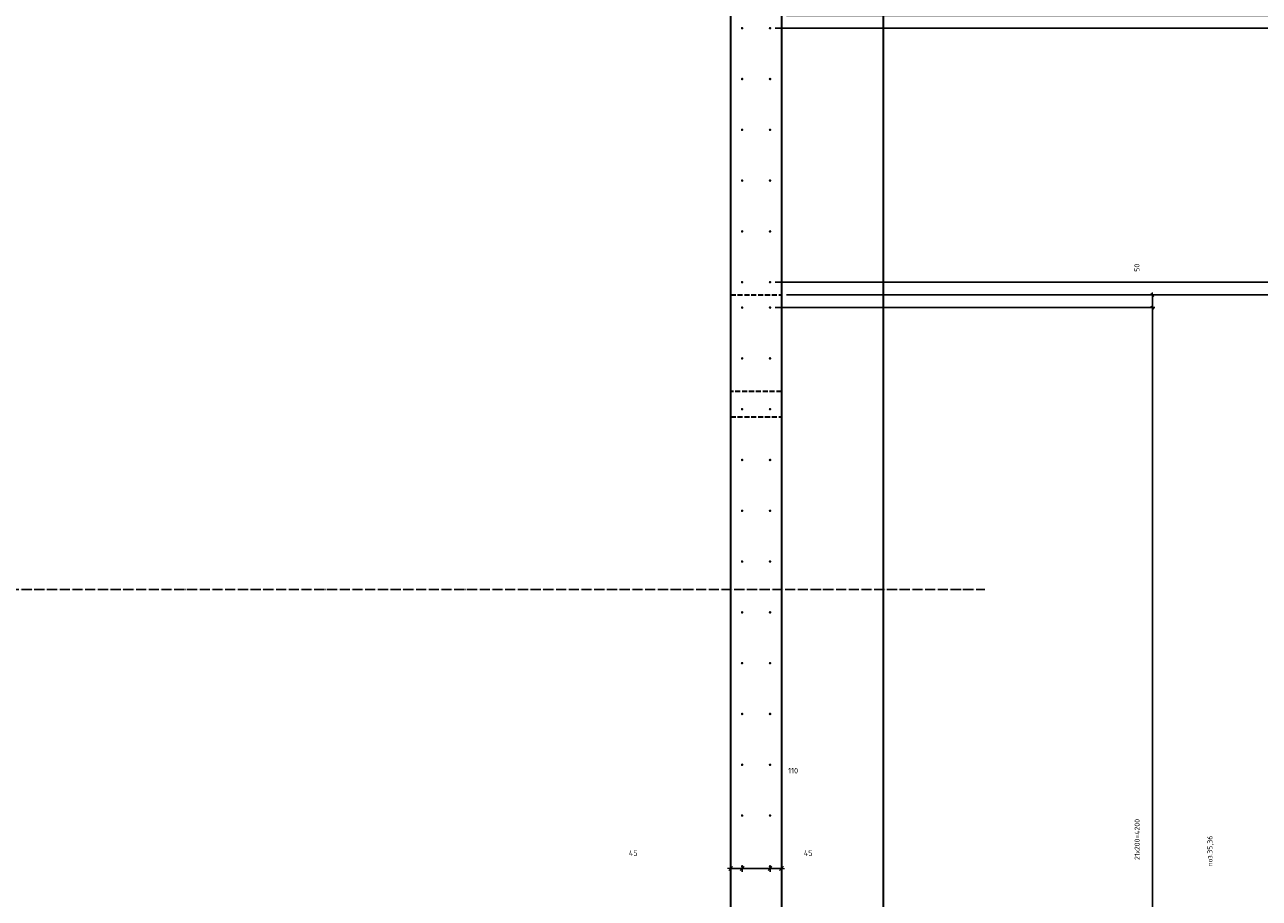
# Model space of a CAD drawing. Header units: millimetres. Extents: x -3170 to 89801, y -74170 to 82422.
# Tile 45 of 105: x 71121 to 75981, y 18824 to 22264. Entities that reach past the tile are written whole.
import ezdxf

# ---------------------------------------------------------------- set-up
doc = ezdxf.new("R2010")
doc.units = ezdxf.units.MM
doc.header["$PDMODE"] = 65
for name, pattern in [('______11', [50, 40, -5, 0, -5]), ('______2', [27, 20, -7]), ('______3', [50, 40, -10]), ('______5', [110, 80, -10, 10, -10])]:
    doc.linetypes.add(name, pattern=pattern)
for name, color, linetype, lineweight in [('Standard', 7, 'Continuous', 25), ('Арм.стержн. Выпуски', 180, 'Continuous', 35), ('Балка_ общее', 7, '______3', 13), ('Размерная линия_ общее', 7, 'Continuous', 13), ('Размерная линия_ общее_1', 7, 'Continuous', 13)]:
    doc.layers.add(name, color=color, linetype=linetype, lineweight=lineweight)
doc.layers.add('Осевая линия_ общее', color=7, linetype='______5', lineweight=13, true_color=0xa0a0a0)
doc.styles.add('ISOCPEUR', font='ISOCPEUR')
doc.dimstyles.new('DIMSTYLE_12', dxfattribs={"dimtxt": 20, "dimasz": 20, "dimexe": 0, "dimexo": 0, "dimgap": 10, "dimtad": 2, "dimdec": 0, "dimrnd": 5, "dimzin": 12, "dimdsep": 46, "dimtxsty": 'ISOCPEUR', "dimblk1": 'ALL_ML_STRICH', "dimblk2": 'ALL_ML_STRICH', "dimsah": 1, "dimcen": 0, "dimclrd": 7, "dimclre": 256, "dimclrt": 7, "dimadec": 0, "dimazin": 0, "dimtfac": 1, "dimtdec": 0, "dimtix": 1, "dimtmove": 2, "dimatfit": 3, "dimfxl": 0, "dimtzin": 0, "dimlwd": 0, "dimlwe": -3, "dimarcsym": 0})
doc.dimstyles.new('DIMSTYLE_3', dxfattribs={"dimtxt": 22, "dimasz": 25, "dimexe": 0, "dimexo": 0, "dimgap": 11, "dimtad": 2, "dimdec": 0, "dimrnd": 5, "dimzin": 12, "dimdsep": 46, "dimtxsty": 'ISOCPEUR', "dimblk1": 'ALL_ML_STRICH', "dimblk2": 'ALL_ML_STRICH', "dimsah": 1, "dimcen": 0, "dimclrd": 7, "dimclre": 256, "dimclrt": 7, "dimadec": 0, "dimazin": 0, "dimtfac": 1, "dimtdec": 0, "dimtix": 1, "dimtmove": 2, "dimatfit": 3, "dimfxl": 0, "dimtzin": 0, "dimlwd": 0, "dimlwe": -3, "dimarcsym": 0})
doc.dimstyles.new('DIMSTYLE_9', dxfattribs={"dimtxt": 22, "dimasz": 25, "dimexe": 0, "dimexo": 0, "dimgap": 11, "dimtad": 2, "dimdec": 0, "dimrnd": 5, "dimzin": 12, "dimdsep": 46, "dimtxsty": 'ISOCPEUR', "dimblk1": 'ALL_ML_STRICH', "dimblk2": 'ALL_ML_STRICH', "dimsah": 1, "dimcen": 0, "dimclrd": 7, "dimclre": 256, "dimclrt": 7, "dimadec": 0, "dimazin": 0, "dimtfac": 1, "dimtdec": 0, "dimtix": 1, "dimtmove": 2, "dimatfit": 3, "dimfxl": 0, "dimtvp": 1.2, "dimtzin": 0, "dimlwd": 0, "dimlwe": -3, "dimarcsym": 0})

# ---------------------------------------------------------------- blocks, each defined once
blk = doc.blocks.new('СЛОЖНЫЙ_ОБЪЕКТ_6')
at = {"layer": 'Осевая линия_ общее', "color": 253, "linetype": '______11', "lineweight": -3, "true_color": 0xa0a0a0, "transparency": 33554687}
for p, q in [((73900, 15830), (73900, 40010)), ((56930, 20040), (74900, 20040))]:
    blk.add_line(p, q, dxfattribs=at)
blk = doc.blocks.new('ALL_ML_STRICH')
at = {"color": 0, "linetype": 'ByBlock', "lineweight": -2}
for p, q in [((-1, 0), (0.5, 0)), ((-0.3, -0.3), (0.3, 0.3)), ((0, -0.5), (0, 0.5))]:
    blk.add_line(p, q, dxfattribs=at)
blk = doc.blocks.new('*D381')
at = {"layer": 'DEFPOINTS', "color": 7, "linetype": 'Continuous', "lineweight": 13, "transparency": 33554687}
for p in [(73945, 18999.2), (73900, 18951.7), (73900, 18941.3)]:
    blk.add_point(p, dxfattribs=at)
at = {"layer": 'Размерная линия_ общее', "color": 253, "linetype": 'Continuous', "lineweight": -2, "true_color": 0xa0a0a0, "transparency": 33554687}
for p, q in [((73900, 18941.3), (73900, 18941.3)), ((73945, 18941.3), (73945, 18941.3))]:
    blk.add_line(p, q, dxfattribs=at)
at = {"layer": 'Размерная линия_ общее', "color": 7, "linetype": 'Continuous', "lineweight": -2, "transparency": 33554687}
blk.add_line((73900, 18941.3), (73945, 18941.3), dxfattribs=at)
at = {"layer": 'Размерная линия_ общее', "color": 7, "linetype": 'Continuous', "lineweight": 13, "transparency": 33554687, "xscale": 25, "yscale": 25, "zscale": 25, "rotation": 180}
blk.add_blockref('ALL_ML_STRICH', (73900, 18941.3), dxfattribs=at)
at = {"layer": 'Размерная линия_ общее', "color": 7, "linetype": 'Continuous', "lineweight": 13, "transparency": 33554687, "xscale": 25, "yscale": 25, "zscale": 25}
blk.add_blockref('ALL_ML_STRICH', (73945, 18941.3), dxfattribs=at)
at = {"layer": 'Размерная линия_ общее', "color": 7, "linetype": 'Continuous', "lineweight": 13, "transparency": 33554687, "insert": (73516.4, 19002.2), "char_height": 22, "width": 44, "attachment_point": 5, "style": 'ISOCPEUR'}
blk.add_mtext('\\A1;{45}', dxfattribs=at)
blk = doc.blocks.new('*D382')
at = {"layer": 'DEFPOINTS', "color": 7, "linetype": 'Continuous', "lineweight": 13, "transparency": 33554687}
for p in [(73945, 18999.2), (74055, 18999.2), (73945, 18941.3)]:
    blk.add_point(p, dxfattribs=at)
at = {"layer": 'Размерная линия_ общее', "color": 253, "linetype": 'Continuous', "lineweight": -2, "true_color": 0xa0a0a0, "transparency": 33554687}
for p, q in [((73945, 18941.3), (73945, 18941.3)), ((74055, 18941.3), (74055, 18941.3))]:
    blk.add_line(p, q, dxfattribs=at)
at = {"layer": 'Размерная линия_ общее', "color": 7, "linetype": 'Continuous', "lineweight": -2, "transparency": 33554687}
blk.add_line((73945, 18941.3), (74055, 18941.3), dxfattribs=at)
at = {"layer": 'Размерная линия_ общее', "color": 7, "linetype": 'Continuous', "lineweight": 13, "transparency": 33554687, "xscale": 25, "yscale": 25, "zscale": 25, "rotation": 180}
blk.add_blockref('ALL_ML_STRICH', (73945, 18941.3), dxfattribs=at)
at = {"layer": 'Размерная линия_ общее', "color": 7, "linetype": 'Continuous', "lineweight": 13, "transparency": 33554687, "xscale": 25, "yscale": 25, "zscale": 25}
blk.add_blockref('ALL_ML_STRICH', (74055, 18941.3), dxfattribs=at)
at = {"layer": 'Размерная линия_ общее', "color": 7, "linetype": 'Continuous', "lineweight": 13, "transparency": 33554687, "insert": (74145.8, 19326.5), "char_height": 22, "width": 66, "attachment_point": 5, "style": 'ISOCPEUR'}
blk.add_mtext('\\A1;{110}', dxfattribs=at)
blk = doc.blocks.new('*D383')
at = {"layer": 'DEFPOINTS', "color": 7, "linetype": 'Continuous', "lineweight": 13, "transparency": 33554687}
for p in [(74055, 18999.2), (74100, 18992.2), (74055, 18941.3)]:
    blk.add_point(p, dxfattribs=at)
at = {"layer": 'Размерная линия_ общее', "color": 253, "linetype": 'Continuous', "lineweight": -2, "true_color": 0xa0a0a0, "transparency": 33554687}
for p, q in [((74055, 18941.3), (74055, 18941.3)), ((74100, 18941.3), (74100, 18941.3))]:
    blk.add_line(p, q, dxfattribs=at)
at = {"layer": 'Размерная линия_ общее', "color": 7, "linetype": 'Continuous', "lineweight": -2, "transparency": 33554687}
blk.add_line((74055, 18941.3), (74100, 18941.3), dxfattribs=at)
at = {"layer": 'Размерная линия_ общее', "color": 7, "linetype": 'Continuous', "lineweight": 13, "transparency": 33554687, "xscale": 25, "yscale": 25, "zscale": 25, "rotation": 180}
blk.add_blockref('ALL_ML_STRICH', (74055, 18941.3), dxfattribs=at)
at = {"layer": 'Размерная линия_ общее', "color": 7, "linetype": 'Continuous', "lineweight": 13, "transparency": 33554687, "xscale": 25, "yscale": 25, "zscale": 25}
blk.add_blockref('ALL_ML_STRICH', (74100, 18941.3), dxfattribs=at)
at = {"layer": 'Размерная линия_ общее', "color": 7, "linetype": 'Continuous', "lineweight": 13, "transparency": 33554687, "insert": (74205.2, 19002.2), "char_height": 22, "width": 44, "attachment_point": 5, "style": 'ISOCPEUR'}
blk.add_mtext('\\A1;{45}', dxfattribs=at)
blk = doc.blocks.new('*D650')
at = {"layer": 'DEFPOINTS', "color": 7, "linetype": 'Continuous', "lineweight": 13, "transparency": 33554687}
for p in [(74055, 21150), (74055, 16950), (75560.2, 16950)]:
    blk.add_point(p, dxfattribs=at)
at = {"layer": 'Размерная линия_ общее_1', "color": 253, "linetype": 'Continuous', "lineweight": -2, "true_color": 0xa0a0a0, "transparency": 33554687}
for p, q in [((74075, 21150), (75560.2, 21150)), ((74075, 16950), (75560.2, 16950))]:
    blk.add_line(p, q, dxfattribs=at)
at = {"layer": 'Размерная линия_ общее_1', "color": 7, "linetype": 'Continuous', "lineweight": -2, "transparency": 33554687}
blk.add_line((75560.2, 16950), (75560.2, 21150), dxfattribs=at)
at = {"layer": 'Размерная линия_ общее_1', "color": 7, "linetype": 'Continuous', "lineweight": 13, "transparency": 33554687, "xscale": 20, "yscale": 20, "zscale": 20}
for p, rotation in [((75560.2, 21150), 90), ((75560.2, 16950), 270)]:
    blk.add_blockref('ALL_ML_STRICH', p, dxfattribs=dict(at, rotation=rotation))
at = {"layer": 'Размерная линия_ общее_1', "color": 7, "linetype": 'Continuous', "lineweight": 13, "transparency": 33554687, "insert": (75490.2, 18975), "char_height": 20, "width": 1, "attachment_point": 1, "rotation": 90, "line_spacing_factor": 0.60241, "style": 'ISOCPEUR'}
blk.add_mtext('21х200=4200', dxfattribs=at)
blk = doc.blocks.new('*D651')
at = {"layer": 'DEFPOINTS', "color": 7, "linetype": 'Continuous', "lineweight": 13, "transparency": 33554687}
for p in [(74100, 21200), (74055, 21150), (75560.2, 21150)]:
    blk.add_point(p, dxfattribs=at)
at = {"layer": 'Размерная линия_ общее_1', "color": 253, "linetype": 'Continuous', "lineweight": -2, "true_color": 0xa0a0a0, "transparency": 33554687}
for p, q in [((74120, 21200), (75560.2, 21200)), ((74075, 21150), (75560.2, 21150))]:
    blk.add_line(p, q, dxfattribs=at)
at = {"layer": 'Размерная линия_ общее_1', "color": 7, "linetype": 'Continuous', "lineweight": -2, "transparency": 33554687}
blk.add_line((75560.2, 21150), (75560.2, 21200), dxfattribs=at)
at = {"layer": 'Размерная линия_ общее_1', "color": 7, "linetype": 'Continuous', "lineweight": 13, "transparency": 33554687, "xscale": 20, "yscale": 20, "zscale": 20}
for p, rotation in [((75560.2, 21200), 90), ((75560.2, 21150), 270)]:
    blk.add_blockref('ALL_ML_STRICH', p, dxfattribs=dict(at, rotation=rotation))
at = {"layer": 'Размерная линия_ общее_1', "color": 7, "linetype": 'Continuous', "lineweight": 13, "transparency": 33554687, "insert": (75499.4, 21307), "char_height": 20, "width": 40, "attachment_point": 5, "rotation": 90, "style": 'ISOCPEUR'}
blk.add_mtext('\\A1;{50}', dxfattribs=at)
blk = doc.blocks.new('*D652')
at = {"layer": 'DEFPOINTS', "color": 7, "linetype": 'Continuous', "lineweight": 13, "transparency": 33554687}
for p in [(74055, 21250), (74100, 21200), (77403.8, 21200)]:
    blk.add_point(p, dxfattribs=at)
at = {"layer": 'Размерная линия_ общее', "color": 253, "linetype": 'Continuous', "lineweight": -2, "true_color": 0xa0a0a0, "transparency": 33554687}
for p, q in [((74075, 21250), (77403.8, 21250)), ((74120, 21200), (77403.8, 21200))]:
    blk.add_line(p, q, dxfattribs=at)
at = {"layer": 'Размерная линия_ общее', "color": 7, "linetype": 'Continuous', "lineweight": -2, "transparency": 33554687}
blk.add_line((77403.8, 21200), (77403.8, 21250), dxfattribs=at)
at = {"layer": 'Размерная линия_ общее', "color": 7, "linetype": 'Continuous', "lineweight": 13, "transparency": 33554687, "xscale": 25, "yscale": 25, "zscale": 25}
for p, rotation in [((77403.8, 21250), 90), ((77403.8, 21200), 270)]:
    blk.add_blockref('ALL_ML_STRICH', p, dxfattribs=dict(at, rotation=rotation))
at = {"layer": 'Размерная линия_ общее', "color": 7, "linetype": 'Continuous', "lineweight": 13, "transparency": 33554687, "insert": (77344.4, 20861.2), "char_height": 22, "width": 44, "attachment_point": 5, "rotation": 90, "style": 'ISOCPEUR'}
blk.add_mtext('\\A1;{50}', dxfattribs=at)
blk = doc.blocks.new('*D653')
at = {"layer": 'DEFPOINTS', "color": 7, "linetype": 'Continuous', "lineweight": 13, "transparency": 33554687}
for p in [(74055, 22250), (74055, 21250), (77403.8, 21250)]:
    blk.add_point(p, dxfattribs=at)
at = {"layer": 'Размерная линия_ общее', "color": 253, "linetype": 'Continuous', "lineweight": -2, "true_color": 0xa0a0a0, "transparency": 33554687}
for p, q in [((74075, 22250), (77403.8, 22250)), ((74075, 21250), (77403.8, 21250))]:
    blk.add_line(p, q, dxfattribs=at)
at = {"layer": 'Размерная линия_ общее', "color": 7, "linetype": 'Continuous', "lineweight": -2, "transparency": 33554687}
blk.add_line((77403.8, 21250), (77403.8, 22250), dxfattribs=at)
at = {"layer": 'Размерная линия_ общее', "color": 7, "linetype": 'Continuous', "lineweight": 13, "transparency": 33554687, "xscale": 25, "yscale": 25, "zscale": 25}
for p, rotation in [((77403.8, 22250), 90), ((77403.8, 21250), 270)]:
    blk.add_blockref('ALL_ML_STRICH', p, dxfattribs=dict(at, rotation=rotation))
at = {"layer": 'Размерная линия_ общее', "color": 7, "linetype": 'Continuous', "lineweight": 13, "transparency": 33554687, "insert": (77331.8, 21712.6), "char_height": 22, "width": 1.1, "attachment_point": 1, "rotation": 90, "line_spacing_factor": 0.60241, "style": 'ISOCPEUR'}
blk.add_mtext('5х200', dxfattribs=at)
blk = doc.blocks.new('*D654')
at = {"layer": 'DEFPOINTS', "color": 7, "linetype": 'Continuous', "lineweight": 13, "transparency": 33554687}
for p in [(74100, 22300), (74055, 22250), (77403.8, 22250)]:
    blk.add_point(p, dxfattribs=at)
at = {"layer": 'Размерная линия_ общее', "color": 253, "linetype": 'Continuous', "lineweight": -2, "true_color": 0xa0a0a0, "transparency": 33554687}
for p, q in [((74120, 22300), (77403.8, 22300)), ((74075, 22250), (77403.8, 22250))]:
    blk.add_line(p, q, dxfattribs=at)
at = {"layer": 'Размерная линия_ общее', "color": 7, "linetype": 'Continuous', "lineweight": -2, "transparency": 33554687}
blk.add_line((77403.8, 22250), (77403.8, 22300), dxfattribs=at)
at = {"layer": 'Размерная линия_ общее', "color": 7, "linetype": 'Continuous', "lineweight": 13, "transparency": 33554687, "xscale": 25, "yscale": 25, "zscale": 25}
for p, rotation in [((77403.8, 22300), 90), ((77403.8, 22250), 270)]:
    blk.add_blockref('ALL_ML_STRICH', p, dxfattribs=dict(at, rotation=rotation))
at = {"layer": 'Размерная линия_ общее', "color": 7, "linetype": 'Continuous', "lineweight": 13, "transparency": 33554687, "insert": (77004.7, 21909.3), "char_height": 22, "width": 44, "attachment_point": 5, "rotation": 90, "style": 'ISOCPEUR'}
blk.add_mtext('\\A1;{50}', dxfattribs=at)

msp = doc.modelspace()

# ---------------------------------------------------------------- hatches: boundary and pattern name
at = {"layer": 'Арм.стержн. Выпуски', "linetype": 'Continuous', "lineweight": 35, "transparency": 33554687}
for points in [[(73950, 22250), (73949.6, 22251.9), (73948.5, 22253.5), (73946.9, 22254.6), (73945, 22255), (73943.1, 22254.6), (73941.5, 22253.5), (73940.4, 22251.9), (73940, 22250), (73940.4, 22248.1), (73941.5, 22246.5), (73943.1, 22245.4), (73945, 22245), (73946.9, 22245.4), (73948.5, 22246.5), (73949.6, 22248.1)], [(74060, 22250), (74059.6, 22251.9), (74058.5, 22253.5), (74056.9, 22254.6), (74055, 22255), (74053.1, 22254.6), (74051.5, 22253.5), (74050.4, 22251.9), (74050, 22250), (74050.4, 22248.1), (74051.5, 22246.5), (74053.1, 22245.4), (74055, 22245), (74056.9, 22245.4), (74058.5, 22246.5), (74059.6, 22248.1)], [(73950, 22050), (73949.6, 22051.9), (73948.5, 22053.5), (73946.9, 22054.6), (73945, 22055), (73943.1, 22054.6), (73941.5, 22053.5), (73940.4, 22051.9), (73940, 22050), (73940.4, 22048.1), (73941.5, 22046.5), (73943.1, 22045.4), (73945, 22045), (73946.9, 22045.4), (73948.5, 22046.5), (73949.6, 22048.1)], [(74060, 22050), (74059.6, 22051.9), (74058.5, 22053.5), (74056.9, 22054.6), (74055, 22055), (74053.1, 22054.6), (74051.5, 22053.5), (74050.4, 22051.9), (74050, 22050), (74050.4, 22048.1), (74051.5, 22046.5), (74053.1, 22045.4), (74055, 22045), (74056.9, 22045.4), (74058.5, 22046.5), (74059.6, 22048.1)], [(73950, 21850), (73949.6, 21851.9), (73948.5, 21853.5), (73946.9, 21854.6), (73945, 21855), (73943.1, 21854.6), (73941.5, 21853.5), (73940.4, 21851.9), (73940, 21850), (73940.4, 21848.1), (73941.5, 21846.5), (73943.1, 21845.4), (73945, 21845), (73946.9, 21845.4), (73948.5, 21846.5), (73949.6, 21848.1)], [(74060, 21850), (74059.6, 21851.9), (74058.5, 21853.5), (74056.9, 21854.6), (74055, 21855), (74053.1, 21854.6), (74051.5, 21853.5), (74050.4, 21851.9), (74050, 21850), (74050.4, 21848.1), (74051.5, 21846.5), (74053.1, 21845.4), (74055, 21845), (74056.9, 21845.4), (74058.5, 21846.5), (74059.6, 21848.1)], [(73950, 21650), (73949.6, 21651.9), (73948.5, 21653.5), (73946.9, 21654.6), (73945, 21655), (73943.1, 21654.6), (73941.5, 21653.5), (73940.4, 21651.9), (73940, 21650), (73940.4, 21648.1), (73941.5, 21646.5), (73943.1, 21645.4), (73945, 21645), (73946.9, 21645.4), (73948.5, 21646.5), (73949.6, 21648.1)], [(74060, 21650), (74059.6, 21651.9), (74058.5, 21653.5), (74056.9, 21654.6), (74055, 21655), (74053.1, 21654.6), (74051.5, 21653.5), (74050.4, 21651.9), (74050, 21650), (74050.4, 21648.1), (74051.5, 21646.5), (74053.1, 21645.4), (74055, 21645), (74056.9, 21645.4), (74058.5, 21646.5), (74059.6, 21648.1)], [(73950, 21450), (73949.6, 21451.9), (73948.5, 21453.5), (73946.9, 21454.6), (73945, 21455), (73943.1, 21454.6), (73941.5, 21453.5), (73940.4, 21451.9), (73940, 21450), (73940.4, 21448.1), (73941.5, 21446.5), (73943.1, 21445.4), (73945, 21445), (73946.9, 21445.4), (73948.5, 21446.5), (73949.6, 21448.1)], [(74060, 21450), (74059.6, 21451.9), (74058.5, 21453.5), (74056.9, 21454.6), (74055, 21455), (74053.1, 21454.6), (74051.5, 21453.5), (74050.4, 21451.9), (74050, 21450), (74050.4, 21448.1), (74051.5, 21446.5), (74053.1, 21445.4), (74055, 21445), (74056.9, 21445.4), (74058.5, 21446.5), (74059.6, 21448.1)], [(73950, 21250), (73949.6, 21251.9), (73948.5, 21253.5), (73946.9, 21254.6), (73945, 21255), (73943.1, 21254.6), (73941.5, 21253.5), (73940.4, 21251.9), (73940, 21250), (73940.4, 21248.1), (73941.5, 21246.5), (73943.1, 21245.4), (73945, 21245), (73946.9, 21245.4), (73948.5, 21246.5), (73949.6, 21248.1)], [(74060, 21250), (74059.6, 21251.9), (74058.5, 21253.5), (74056.9, 21254.6), (74055, 21255), (74053.1, 21254.6), (74051.5, 21253.5), (74050.4, 21251.9), (74050, 21250), (74050.4, 21248.1), (74051.5, 21246.5), (74053.1, 21245.4), (74055, 21245), (74056.9, 21245.4), (74058.5, 21246.5), (74059.6, 21248.1)], [(73950, 21150), (73949.6, 21151.9), (73948.5, 21153.5), (73946.9, 21154.6), (73945, 21155), (73943.1, 21154.6), (73941.5, 21153.5), (73940.4, 21151.9), (73940, 21150), (73940.4, 21148.1), (73941.5, 21146.5), (73943.1, 21145.4), (73945, 21145), (73946.9, 21145.4), (73948.5, 21146.5), (73949.6, 21148.1)], [(74060, 21150), (74059.6, 21151.9), (74058.5, 21153.5), (74056.9, 21154.6), (74055, 21155), (74053.1, 21154.6), (74051.5, 21153.5), (74050.4, 21151.9), (74050, 21150), (74050.4, 21148.1), (74051.5, 21146.5), (74053.1, 21145.4), (74055, 21145), (74056.9, 21145.4), (74058.5, 21146.5), (74059.6, 21148.1)], [(73950, 20950), (73949.6, 20951.9), (73948.5, 20953.5), (73946.9, 20954.6), (73945, 20955), (73943.1, 20954.6), (73941.5, 20953.5), (73940.4, 20951.9), (73940, 20950), (73940.4, 20948.1), (73941.5, 20946.5), (73943.1, 20945.4), (73945, 20945), (73946.9, 20945.4), (73948.5, 20946.5), (73949.6, 20948.1)], [(74060, 20950), (74059.6, 20951.9), (74058.5, 20953.5), (74056.9, 20954.6), (74055, 20955), (74053.1, 20954.6), (74051.5, 20953.5), (74050.4, 20951.9), (74050, 20950), (74050.4, 20948.1), (74051.5, 20946.5), (74053.1, 20945.4), (74055, 20945), (74056.9, 20945.4), (74058.5, 20946.5), (74059.6, 20948.1)], [(73950, 20750), (73949.6, 20751.9), (73948.5, 20753.5), (73946.9, 20754.6), (73945, 20755), (73943.1, 20754.6), (73941.5, 20753.5), (73940.4, 20751.9), (73940, 20750), (73940.4, 20748.1), (73941.5, 20746.5), (73943.1, 20745.4), (73945, 20745), (73946.9, 20745.4), (73948.5, 20746.5), (73949.6, 20748.1)], [(74060, 20750), (74059.6, 20751.9), (74058.5, 20753.5), (74056.9, 20754.6), (74055, 20755), (74053.1, 20754.6), (74051.5, 20753.5), (74050.4, 20751.9), (74050, 20750), (74050.4, 20748.1), (74051.5, 20746.5), (74053.1, 20745.4), (74055, 20745), (74056.9, 20745.4), (74058.5, 20746.5), (74059.6, 20748.1)], [(73950, 20550), (73949.6, 20551.9), (73948.5, 20553.5), (73946.9, 20554.6), (73945, 20555), (73943.1, 20554.6), (73941.5, 20553.5), (73940.4, 20551.9), (73940, 20550), (73940.4, 20548.1), (73941.5, 20546.5), (73943.1, 20545.4), (73945, 20545), (73946.9, 20545.4), (73948.5, 20546.5), (73949.6, 20548.1)], [(74060, 20550), (74059.6, 20551.9), (74058.5, 20553.5), (74056.9, 20554.6), (74055, 20555), (74053.1, 20554.6), (74051.5, 20553.5), (74050.4, 20551.9), (74050, 20550), (74050.4, 20548.1), (74051.5, 20546.5), (74053.1, 20545.4), (74055, 20545), (74056.9, 20545.4), (74058.5, 20546.5), (74059.6, 20548.1)], [(73950, 20350), (73949.6, 20351.9), (73948.5, 20353.5), (73946.9, 20354.6), (73945, 20355), (73943.1, 20354.6), (73941.5, 20353.5), (73940.4, 20351.9), (73940, 20350), (73940.4, 20348.1), (73941.5, 20346.5), (73943.1, 20345.4), (73945, 20345), (73946.9, 20345.4), (73948.5, 20346.5), (73949.6, 20348.1)], [(74060, 20350), (74059.6, 20351.9), (74058.5, 20353.5), (74056.9, 20354.6), (74055, 20355), (74053.1, 20354.6), (74051.5, 20353.5), (74050.4, 20351.9), (74050, 20350), (74050.4, 20348.1), (74051.5, 20346.5), (74053.1, 20345.4), (74055, 20345), (74056.9, 20345.4), (74058.5, 20346.5), (74059.6, 20348.1)], [(73950, 20150), (73949.6, 20151.9), (73948.5, 20153.5), (73946.9, 20154.6), (73945, 20155), (73943.1, 20154.6), (73941.5, 20153.5), (73940.4, 20151.9), (73940, 20150), (73940.4, 20148.1), (73941.5, 20146.5), (73943.1, 20145.4), (73945, 20145), (73946.9, 20145.4), (73948.5, 20146.5), (73949.6, 20148.1)], [(74060, 20150), (74059.6, 20151.9), (74058.5, 20153.5), (74056.9, 20154.6), (74055, 20155), (74053.1, 20154.6), (74051.5, 20153.5), (74050.4, 20151.9), (74050, 20150), (74050.4, 20148.1), (74051.5, 20146.5), (74053.1, 20145.4), (74055, 20145), (74056.9, 20145.4), (74058.5, 20146.5), (74059.6, 20148.1)], [(73950, 19950), (73949.6, 19951.9), (73948.5, 19953.5), (73946.9, 19954.6), (73945, 19955), (73943.1, 19954.6), (73941.5, 19953.5), (73940.4, 19951.9), (73940, 19950), (73940.4, 19948.1), (73941.5, 19946.5), (73943.1, 19945.4), (73945, 19945), (73946.9, 19945.4), (73948.5, 19946.5), (73949.6, 19948.1)], [(74060, 19950), (74059.6, 19951.9), (74058.5, 19953.5), (74056.9, 19954.6), (74055, 19955), (74053.1, 19954.6), (74051.5, 19953.5), (74050.4, 19951.9), (74050, 19950), (74050.4, 19948.1), (74051.5, 19946.5), (74053.1, 19945.4), (74055, 19945), (74056.9, 19945.4), (74058.5, 19946.5), (74059.6, 19948.1)], [(73950, 19750), (73949.6, 19751.9), (73948.5, 19753.5), (73946.9, 19754.6), (73945, 19755), (73943.1, 19754.6), (73941.5, 19753.5), (73940.4, 19751.9), (73940, 19750), (73940.4, 19748.1), (73941.5, 19746.5), (73943.1, 19745.4), (73945, 19745), (73946.9, 19745.4), (73948.5, 19746.5), (73949.6, 19748.1)], [(74060, 19750), (74059.6, 19751.9), (74058.5, 19753.5), (74056.9, 19754.6), (74055, 19755), (74053.1, 19754.6), (74051.5, 19753.5), (74050.4, 19751.9), (74050, 19750), (74050.4, 19748.1), (74051.5, 19746.5), (74053.1, 19745.4), (74055, 19745), (74056.9, 19745.4), (74058.5, 19746.5), (74059.6, 19748.1)], [(73950, 19550), (73949.6, 19551.9), (73948.5, 19553.5), (73946.9, 19554.6), (73945, 19555), (73943.1, 19554.6), (73941.5, 19553.5), (73940.4, 19551.9), (73940, 19550), (73940.4, 19548.1), (73941.5, 19546.5), (73943.1, 19545.4), (73945, 19545), (73946.9, 19545.4), (73948.5, 19546.5), (73949.6, 19548.1)], [(74060, 19550), (74059.6, 19551.9), (74058.5, 19553.5), (74056.9, 19554.6), (74055, 19555), (74053.1, 19554.6), (74051.5, 19553.5), (74050.4, 19551.9), (74050, 19550), (74050.4, 19548.1), (74051.5, 19546.5), (74053.1, 19545.4), (74055, 19545), (74056.9, 19545.4), (74058.5, 19546.5), (74059.6, 19548.1)], [(73950, 19350), (73949.6, 19351.9), (73948.5, 19353.5), (73946.9, 19354.6), (73945, 19355), (73943.1, 19354.6), (73941.5, 19353.5), (73940.4, 19351.9), (73940, 19350), (73940.4, 19348.1), (73941.5, 19346.5), (73943.1, 19345.4), (73945, 19345), (73946.9, 19345.4), (73948.5, 19346.5), (73949.6, 19348.1)], [(74060, 19350), (74059.6, 19351.9), (74058.5, 19353.5), (74056.9, 19354.6), (74055, 19355), (74053.1, 19354.6), (74051.5, 19353.5), (74050.4, 19351.9), (74050, 19350), (74050.4, 19348.1), (74051.5, 19346.5), (74053.1, 19345.4), (74055, 19345), (74056.9, 19345.4), (74058.5, 19346.5), (74059.6, 19348.1)], [(73950, 19150), (73949.6, 19151.9), (73948.5, 19153.5), (73946.9, 19154.6), (73945, 19155), (73943.1, 19154.6), (73941.5, 19153.5), (73940.4, 19151.9), (73940, 19150), (73940.4, 19148.1), (73941.5, 19146.5), (73943.1, 19145.4), (73945, 19145), (73946.9, 19145.4), (73948.5, 19146.5), (73949.6, 19148.1)], [(74060, 19150), (74059.6, 19151.9), (74058.5, 19153.5), (74056.9, 19154.6), (74055, 19155), (74053.1, 19154.6), (74051.5, 19153.5), (74050.4, 19151.9), (74050, 19150), (74050.4, 19148.1), (74051.5, 19146.5), (74053.1, 19145.4), (74055, 19145), (74056.9, 19145.4), (74058.5, 19146.5), (74059.6, 19148.1)], [(73950, 18950), (73949.6, 18951.9), (73948.5, 18953.5), (73946.9, 18954.6), (73945, 18955), (73943.1, 18954.6), (73941.5, 18953.5), (73940.4, 18951.9), (73940, 18950), (73940.4, 18948.1), (73941.5, 18946.5), (73943.1, 18945.4), (73945, 18945), (73946.9, 18945.4), (73948.5, 18946.5), (73949.6, 18948.1)], [(74060, 18950), (74059.6, 18951.9), (74058.5, 18953.5), (74056.9, 18954.6), (74055, 18955), (74053.1, 18954.6), (74051.5, 18953.5), (74050.4, 18951.9), (74050, 18950), (74050.4, 18948.1), (74051.5, 18946.5), (74053.1, 18945.4), (74055, 18945), (74056.9, 18945.4), (74058.5, 18946.5), (74059.6, 18948.1)]]:
    msp.add_hatch(color=4, dxfattribs=at).paths.add_polyline_path(points)

# ---------------------------------------------------------------- linework, layer by layer
at = {"color": 7, "linetype": 'Continuous', "lineweight": 35, "transparency": 33554687}
for p, q in [((73900, 16840), (73900, 23230)), ((74100, 23230), (74100, 16640))]:
    msp.add_line(p, q, dxfattribs=at)
at = {"color": 7, "linetype": '______2', "lineweight": 35, "transparency": 33554687}
for p, q in [((73900, 21200), (74100, 21200)), ((74100, 20820), (73900, 20820)), ((73900, 20720), (74100, 20720))]:
    msp.add_line(p, q, dxfattribs=at)
at = {"layer": 'Размерная линия_ общее', "color": 7, "linetype": 'Continuous', "lineweight": 35, "transparency": 33554687}
msp.add_line((74500, 22830), (74500, 16640), dxfattribs=at)

# ---------------------------------------------------------------- block references
at = {"layer": 'Балка_ общее', "color": 7, "linetype": 'Continuous', "lineweight": 13, "transparency": 33554687}
msp.add_blockref('СЛОЖНЫЙ_ОБЪЕКТ_6', (0, 0), dxfattribs=at)

# ---------------------------------------------------------------- texts
at = {"layer": 'Standard', "color": 7, "linetype": 'Continuous', "lineweight": 13, "transparency": 33554687, "insert": (75788.9, 19009.8), "char_height": 20, "width": 119.649, "attachment_point": 5, "rotation": 90, "style": 'ISOCPEUR'}
msp.add_mtext('\\A1;{\\fISOCPEUR|i0|b0;\\H20.000000;\\W1.000000;\\C7;поз.35,36}\\P', dxfattribs=at)

# ---------------------------------------------------------------- dimensions: what is measured, and where the dimension line sits
at = {"layer": 'Размерная линия_ общее', "color": 7, "linetype": 'Continuous', "lineweight": 13, "transparency": 33554687}
for base, p1, p2, picture, middle in [((77403.8, 22300), (74075, 22250), (74120, 22300), '*D654', (77004.7, 21909.3)), ((77403.8, 21250), (74120, 21200), (74075, 21250), '*D652', (77344.4, 20861.2))]:
    dim = msp.add_linear_dim(base=base, p1=p1, p2=p2, angle=90, dimstyle='DIMSTYLE_3', override={"dimpost": '<>', "dimclrd": 7, "dimclre": 253, "dimclrt": 7, "dimlwd": 0, "dimlwe": 65533}, dxfattribs=at)
    dim.commit()
    dim.dimension.update_dxf_attribs({"geometry": picture, "text_midpoint": middle, "dimtype": 160})
dim = msp.add_linear_dim(base=(77403.8, 22250), p1=(74075, 21250), p2=(74075, 22250), angle=90, text='5х200', dimstyle='DIMSTYLE_3', override={"dimpost": '<>', "dimclrd": 7, "dimclre": 253, "dimclrt": 7, "dimlwd": 0, "dimlwe": 65533}, dxfattribs=at)
dim.commit()
dim.dimension.update_dxf_attribs({"geometry": '*D653', "text_midpoint": (77392.8, 21750), "dimtype": 160})
for base, p1, p2, dimstyle, picture, middle in [((74055, 18941.3), (73945, 18941.3), (74055, 18941.3), 'DIMSTYLE_3', '*D382', (74145.8, 19326.5)), ((73945, 18941.3), (73900, 18941.3), (73945, 18941.3), 'DIMSTYLE_9', '*D381', (73516.4, 19002.2)), ((74100, 18941.3), (74055, 18941.3), (74100, 18941.3), 'DIMSTYLE_9', '*D383', (74205.2, 19002.2))]:
    dim = msp.add_linear_dim(base=base, p1=p1, p2=p2, dimstyle=dimstyle, override={"dimpost": '<>', "dimclrd": 7, "dimclre": 253, "dimclrt": 7, "dimlwd": 0, "dimlwe": 65533}, dxfattribs=at)
    dim.commit()
    dim.dimension.update_dxf_attribs({"geometry": picture, "text_midpoint": middle, "dimtype": 160})
at = {"layer": 'Размерная линия_ общее_1', "color": 7, "linetype": 'Continuous', "lineweight": 13, "transparency": 33554687}
dim = msp.add_linear_dim(base=(75560.2, 21200), p1=(74075, 21150), p2=(74120, 21200), angle=90, dimstyle='DIMSTYLE_12', override={"dimpost": '<>', "dimclrd": 7, "dimclre": 253, "dimclrt": 7, "dimlwd": 0, "dimlwe": 65533}, dxfattribs=at)
dim.commit()
dim.dimension.update_dxf_attribs({"geometry": '*D651', "text_midpoint": (75499.4, 21307), "dimtype": 160})
dim = msp.add_linear_dim(base=(75560.2, 21150), p1=(74075, 16950), p2=(74075, 21150), angle=90, text='21х200=4200', dimstyle='DIMSTYLE_12', override={"dimpost": '<>', "dimclrd": 7, "dimclre": 253, "dimclrt": 7, "dimlwd": 0, "dimlwe": 65533}, dxfattribs=at)
dim.commit()
dim.dimension.update_dxf_attribs({"geometry": '*D650', "text_midpoint": (75550.2, 19050), "dimtype": 160})

doc.saveas('drawing.dxf')
